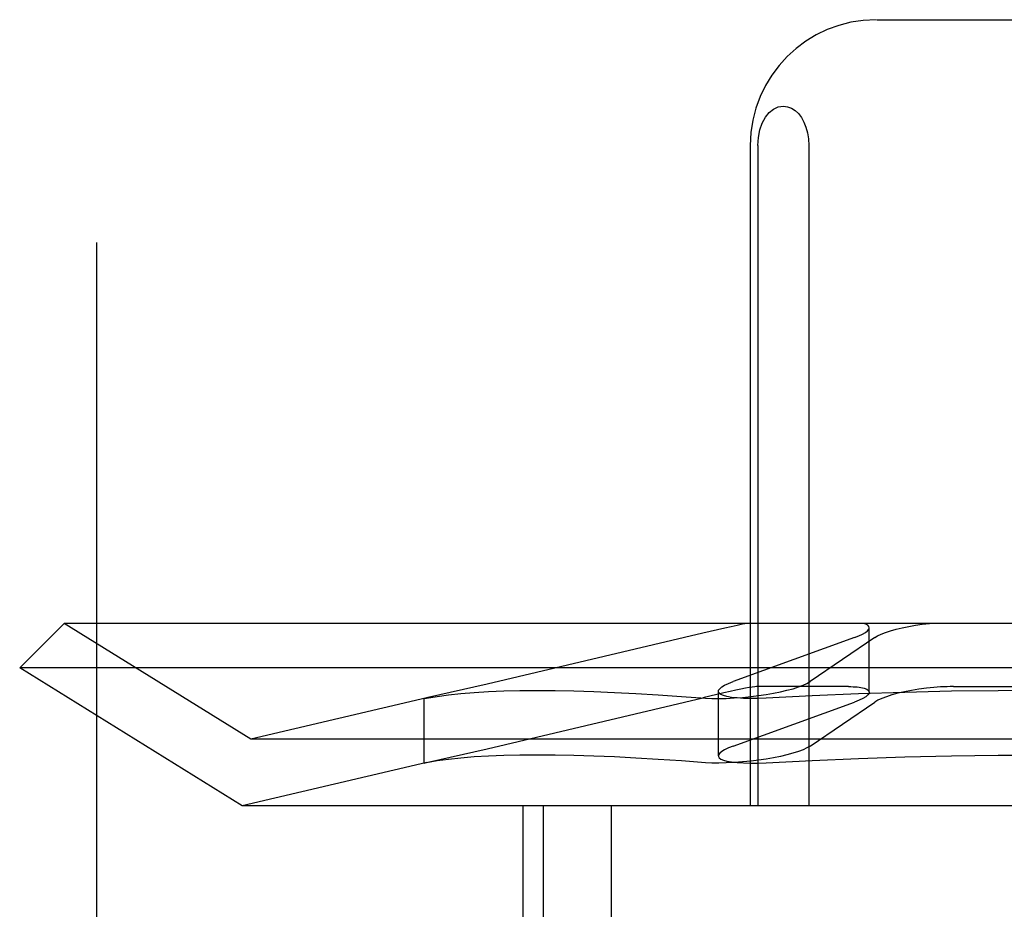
# Model space of a CAD drawing. Header units: inches. Extents: x 0 to 283, y 0 to 183.
# Tile 22 of 82: x 86.909 to 87.065, y 96.518 to 96.659. Entities that reach past the tile are written whole.
import ezdxf

# ---------------------------------------------------------------- set-up
doc = ezdxf.new("R2010")
doc.units = ezdxf.units.IN
doc.header["$LTSCALE"] = 15.583333
doc.header["$MEASUREMENT"] = 0
doc.linetypes.add('HIDDEN', pattern=[0.2, 0.1, -0.1])
doc.layers.add('DEFAULT_2', color=8, linetype='HIDDEN')

msp = doc.modelspace()

# ---------------------------------------------------------------- linework, layer by layer
at = {"layer": 'DEFAULT_2', "color": 8, "linetype": 'HIDDEN'}
for p, q in [((86.92107, 95.06556), (86.92107, 97.31556)), ((87.04504, 96.65931), (87.09859, 96.65931)), ((87.02494, 96.63931), (87.02494, 96.53431)), ((87.02614, 96.63931), (87.02614, 96.53431)), ((87.03425, 96.63931), (87.03425, 96.53431)), ((86.91588, 96.56331), (86.90881, 96.55624)), ((86.94556, 96.54491), (86.91588, 96.56331)), ((87.22774, 96.56331), (86.91588, 96.56331)), ((87.04385, 96.55234), (87.04385, 96.56262)), ((87.01739, 96.56175), (86.98309, 96.55364)), ((87.04151, 96.56105), (87.0222, 96.55405)), ((87.04472, 96.56105), (87.03445, 96.55405)), ((86.94418, 96.53431), (86.90881, 96.55624)), ((87.23481, 96.55624), (86.90881, 96.55624)), ((86.98309, 96.55364), (86.97349, 96.55146)), ((87.04052, 96.55325), (87.02594, 96.55325)), ((87.05723, 96.55325), (87.0864, 96.55325)), ((86.97353, 96.55147), (86.94556, 96.54491)), ((86.97349, 96.55146), (86.97309, 96.55136)), ((86.97309, 96.55136), (86.97349, 96.55142)), ((86.97309, 96.54109), (86.97309, 96.55136)), ((86.98309, 96.54337), (87.01738, 96.55147)), ((87.01986, 96.54223), (87.01986, 96.5525)), ((87.0222, 96.54378), (87.04151, 96.55078)), ((87.03445, 96.54378), (87.04472, 96.55078)), ((87.19806, 96.54491), (86.94556, 96.54491)), ((86.97349, 96.54119), (86.98309, 96.54337)), ((86.97353, 96.5412), (86.94418, 96.53431)), ((86.97309, 96.54109), (86.97349, 96.54119)), ((86.97349, 96.54115), (86.97309, 96.54109)), ((87.19945, 96.53431), (86.94418, 96.53431)), ((86.98881, 96.53431), (86.98881, 96.37806)), ((86.99202, 96.53431), (86.99202, 96.37806)), ((87.00283, 96.53431), (87.00283, 96.37806))]:
    msp.add_line(p, q, dxfattribs=at)
for points in [[(87.02614, 96.63931), (87.02623, 96.6406), (87.02647, 96.64177), (87.02685, 96.64285), (87.02736, 96.64379), (87.02796, 96.64454), (87.02864, 96.64509), (87.02938, 96.64543), (87.0302, 96.64556)], [(87.0302, 96.64556), (87.03086, 96.64547), (87.03147, 96.64524), (87.03205, 96.64487), (87.03258, 96.64437), (87.03305, 96.64376), (87.03346, 96.64303), (87.03379, 96.6422), (87.03404, 96.6413), (87.03419, 96.64034), (87.03425, 96.63931)], [(87.02444, 96.56331), (87.0237, 96.56317), (87.02286, 96.56299), (87.02191, 96.56278), (87.02088, 96.56255), (87.01739, 96.56175)], [(87.04151, 96.56105), (87.0422, 96.56132), (87.04278, 96.56159), (87.04324, 96.56186), (87.04358, 96.56212), (87.04378, 96.56238), (87.04385, 96.56262)], [(87.04385, 96.56262), (87.04379, 96.56282), (87.0436, 96.56301), (87.04328, 96.56318), (87.04285, 96.56331)], [(87.04472, 96.56105), (87.04518, 96.56132), (87.04576, 96.56159), (87.04645, 96.56186), (87.04724, 96.56212), (87.04813, 96.56238), (87.04909, 96.56261), (87.05011, 96.56282), (87.05118, 96.56301), (87.05228, 96.56318), (87.0534, 96.56331)], [(87.02594, 96.55325), (87.02566, 96.55323), (87.02526, 96.55318), (87.02476, 96.5531), (87.02415, 96.55299), (87.02344, 96.55284), (87.02263, 96.55267), (87.02173, 96.55247), (87.02074, 96.55225), (87.01738, 96.55147)], [(87.01986, 96.5525), (87.01989, 96.55267), (87.02007, 96.55292), (87.0204, 96.5532), (87.02086, 96.55348), (87.02147, 96.55376), (87.0222, 96.55405)], [(87.02505, 96.55167), (87.02625, 96.55182), (87.02745, 96.552), (87.02861, 96.5522), (87.02972, 96.55242), (87.03077, 96.55267), (87.03173, 96.55292), (87.03258, 96.5532), (87.03333, 96.55348), (87.03395, 96.55376), (87.03445, 96.55405)], [(87.04052, 96.55325), (87.04091, 96.55325), (87.04127, 96.55324), (87.04161, 96.55322), (87.04193, 96.55319), (87.04223, 96.55315), (87.04251, 96.55311)], [(87.04251, 96.55311), (87.04305, 96.55298), (87.04345, 96.55283), (87.04372, 96.55264), (87.04384, 96.55242), (87.04385, 96.55234)], [(87.05412, 96.55311), (87.05292, 96.55298), (87.05173, 96.55283), (87.05057, 96.55264), (87.04946, 96.55242), (87.04841, 96.55218), (87.04745, 96.55192), (87.04659, 96.55164), (87.04584, 96.55136), (87.04521, 96.55107), (87.04472, 96.55078)], [(87.05723, 96.55325), (87.05673, 96.55325), (87.05622, 96.55324), (87.0557, 96.55322), (87.05518, 96.55319), (87.05465, 96.55315), (87.05412, 96.55311)], [(86.97349, 96.55142), (86.97515, 96.5517), (86.97696, 96.55195), (86.97893, 96.55216), (86.98105, 96.55233), (86.98332, 96.55247), (86.98574, 96.55256), (86.98831, 96.55262), (86.99103, 96.55264), (86.9939, 96.55262), (86.9969, 96.55256), (87.00005, 96.55247), (87.00333, 96.55233), (87.00676, 96.55216), (87.01031, 96.55195), (87.014, 96.5517), (87.01783, 96.55142)], [(87.01783, 96.55142), (87.01881, 96.55137), (87.01992, 96.55136), (87.02111, 96.55138), (87.02238, 96.55144), (87.0237, 96.55154), (87.02505, 96.55167)], [(87.0212, 96.55167), (87.02066, 96.55182), (87.02025, 96.552), (87.01999, 96.5522), (87.01987, 96.55242), (87.01986, 96.5525)], [(87.02748, 96.55142), (87.02621, 96.55137), (87.02499, 96.55136), (87.02386, 96.55138), (87.02284, 96.55144), (87.02195, 96.55154), (87.0212, 96.55167)], [(87.07181, 96.55264), (87.06436, 96.5526), (87.05692, 96.5525), (87.04949, 96.55233), (87.04211, 96.55209), (87.03477, 96.55179), (87.02748, 96.55142)], [(87.04385, 96.55234), (87.04381, 96.55218), (87.04364, 96.55192), (87.04331, 96.55164), (87.04285, 96.55136), (87.04224, 96.55107), (87.04151, 96.55078)], [(87.0222, 96.54378), (87.02146, 96.54349), (87.02086, 96.5432), (87.0204, 96.54292), (87.02007, 96.54265), (87.01989, 96.54239), (87.01986, 96.54222)], [(87.03445, 96.54378), (87.03395, 96.54349), (87.03333, 96.5432), (87.03258, 96.54292), (87.03172, 96.54265), (87.03077, 96.54239), (87.02972, 96.54215), (87.02861, 96.54193), (87.02744, 96.54173), (87.02625, 96.54155), (87.02505, 96.5414)], [(87.01783, 96.54115), (87.014, 96.54143), (87.01031, 96.54168), (87.00676, 96.54189), (87.00333, 96.54206), (87.00005, 96.54219), (86.9969, 96.54229), (86.9939, 96.54235), (86.99103, 96.54237), (86.98831, 96.54235), (86.98574, 96.54229), (86.98332, 96.54219), (86.98105, 96.54206), (86.97893, 96.54189), (86.97696, 96.54168), (86.97515, 96.54143), (86.97349, 96.54115)], [(87.01986, 96.54222), (87.01987, 96.54215), (87.01999, 96.54193), (87.02025, 96.54173), (87.02066, 96.54155), (87.0212, 96.5414)], [(87.02748, 96.54115), (87.03477, 96.54152), (87.04211, 96.54182), (87.04949, 96.54206), (87.05692, 96.54223), (87.06436, 96.54233), (87.07181, 96.54237)], [(87.02505, 96.5414), (87.0237, 96.54127), (87.02238, 96.54117), (87.02111, 96.54111), (87.01992, 96.54109), (87.01881, 96.5411), (87.01783, 96.54115)], [(87.0212, 96.5414), (87.02195, 96.54127), (87.02284, 96.54117), (87.02386, 96.54111), (87.02499, 96.54109), (87.02621, 96.5411), (87.02748, 96.54115)]]:
    msp.add_lwpolyline(points, dxfattribs=at)
msp.add_arc((87.04494, 96.63931), 0.02, 90, 180, dxfattribs=at)

doc.saveas('drawing.dxf')
